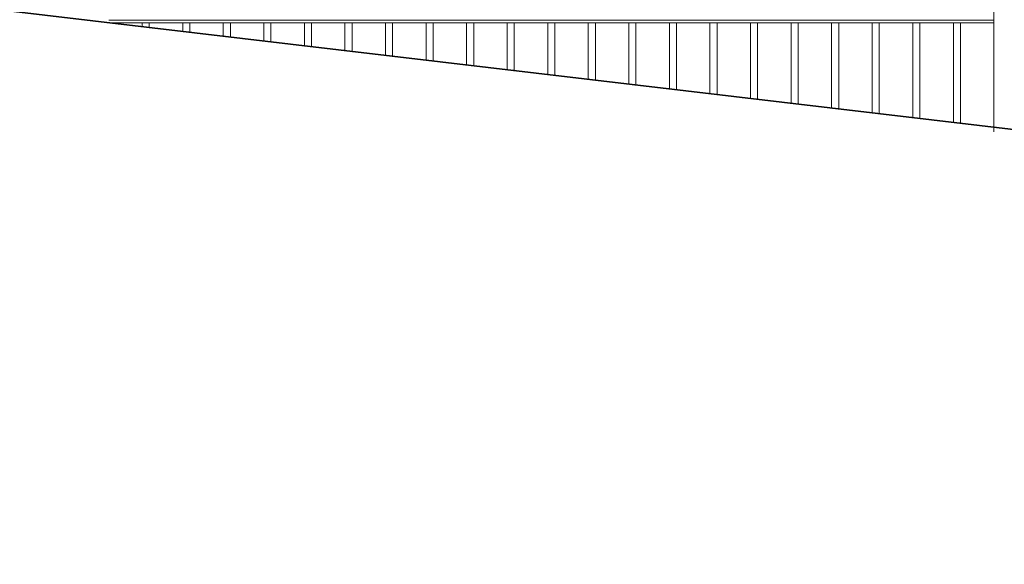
# Model space of a CAD drawing. Header units: millimetres. Extents: x 6567289036 to 6568990308, y 5976640423 to 5977332400.
# Tile 158 of 256: x 6568238415 to 6568241175, y 5976808831 to 5976810358. Entities that reach past the tile are written whole.
import ezdxf

# ---------------------------------------------------------------- set-up
doc = ezdxf.new("R2010")
doc.units = ezdxf.units.MM
doc.layers.add('01_widok', color=7, linetype='Continuous', lineweight=13)

# ---------------------------------------------------------------- blocks, each defined once
blk = doc.blocks.new('A$C6D0402AF')
at = {"layer": '01_widok'}
for p, q in [((2.57, 0.2785), (0.06, 0.2785)), ((2.57, 0.271), (0.06, 0.271)), ((0.06, 0.271), (2.57, 0.271))]:
    blk.add_line(p, q, dxfattribs=at)
blk = doc.blocks.new('A$C6613173D')
at = {"layer": '01_widok'}
for p, q in [((0.3506, 0.2704), (0.3386, 0.2704)), ((0.3506, 0.2624), (0.3386, 0.2624)), ((0.3506, 0.2704), (0.3626, 0.2704)), ((0.3506, 0.2624), (0.3626, 0.2624)), ((0.3206, 0.2384), (0.3206, 0.2334)), ((0.3506, 0.2404), (0.3226, 0.2404)), ((0.3506, 0.2314), (0.3226, 0.2314)), ((0.3506, 0.2444), (0.3243, 0.2444)), ((0.3244, 0.2404), (0.3243, 0.2444)), ((0.3506, 0.2444), (0.3769, 0.2444)), ((0.3506, 0.2404), (0.3786, 0.2404)), ((0.3506, 0.2314), (0.3786, 0.2314)), ((0.3769, 0.2404), (0.3769, 0.2444)), ((0.3806, 0.2384), (0.3806, 0.2334)), ((0.3506, 0.2164), (0.3356, 0.2164)), ((0.3356, 0.2164), (0.3386, 0.2134)), ((0.3506, 0.2134), (0.3386, 0.2134)), ((0.3386, 0.1684), (0.3386, 0.2134)), ((0.3506, 0.2164), (0.3656, 0.2164)), ((0.3506, 0.2134), (0.3626, 0.2134)), ((0.3656, 0.2164), (0.3626, 0.2134)), ((0.3626, 0.1684), (0.3626, 0.2134)), ((0.3506, 0.1684), (0.3386, 0.1684)), ((0.3506, 0.1684), (0.3626, 0.1684)), ((0.3506, 0.1434), (0.3386, 0.1434)), ((0.3386, 0.1434), (0.3386, 0.0994)), ((0.3506, 0.1434), (0.3626, 0.1434)), ((0.3626, 0.1434), (0.3626, 0.0994)), ((0.3206, 0.0994), (0.3806, 0.0994)), ((0.3206, 0.0994), (0.3206, -1.2522)), ((0.3806, 0.0994), (0.3806, -1.2522))]:
    blk.add_line(p, q, dxfattribs=at)
blk.add_lwpolyline([(0.3386, 0.0994), (0.3626, 0.0994)], dxfattribs=at)
for centre, radius, start, end in [((0.3511, 0.2938), 0.0266, 90.9691, 242.0394), ((0.3502, 0.2938), 0.0266, 297.9606, 89.0309), ((0.3398, 0.2664), 0.00417, 106.2602, 253.7398), ((0.3614, 0.2664), 0.00417, 286.2602, 73.7398), ((0.3226, 0.2384), 0.002, 90, 180), ((0.3226, 0.2334), 0.002, 180, 270), ((0.3786, 0.2384), 0.002, 0, 90), ((0.3786, 0.2334), 0.002, 270, 0), ((0.3391, 0.1559), 0.0125, 92.3383, 267.6617), ((0.3621, 0.1559), 0.0125, 272.3383, 87.6617)]:
    blk.add_arc(centre, radius, start, end, dxfattribs=at)
for points, knots in [([(0.3243, 0.2444), (0.3243, 0.2446), (0.3248, 0.2461), (0.3275, 0.2488), (0.3321, 0.2502), (0.3367, 0.2555), (0.3386, 0.2596), (0.3386, 0.2624)], [2.774362, 2.774362, 2.774362, 2.774362, 3.490427, 7.508595, 13.38101, 17.769363, 27.74801, 27.74801, 27.74801, 27.74801]), ([(0.3769, 0.2444), (0.3769, 0.2446), (0.3765, 0.2461), (0.3737, 0.2488), (0.3691, 0.2502), (0.3646, 0.2555), (0.3626, 0.2596), (0.3626, 0.2624)], [2.774362, 2.774362, 2.774362, 2.774362, 3.490427, 7.508595, 13.38101, 17.769363, 27.74801, 27.74801, 27.74801, 27.74801]), ([(0.3357, 0.2164), (0.3352, 0.2166), (0.3341, 0.2169), (0.3328, 0.2189), (0.3332, 0.223), (0.3287, 0.227), (0.3257, 0.2299), (0.3242, 0.2314)], [0, 0, 0, 0, 1.627023, 3.22043, 6.907446, 13.144432, 19.532717, 19.532717, 19.532717, 19.532717]), ([(0.3655, 0.2164), (0.366, 0.2166), (0.3671, 0.2169), (0.3684, 0.2189), (0.3681, 0.223), (0.3725, 0.227), (0.3755, 0.2299), (0.377, 0.2314)], [0, 0, 0, 0, 1.627023, 3.22043, 6.907446, 13.144432, 19.532717, 19.532717, 19.532717, 19.532717])]:
    blk.add_open_spline(points, degree=3, knots=knots, dxfattribs=at)

msp = doc.modelspace()

# ---------------------------------------------------------------- linework, layer by layer
at = {"lineweight": 35}
msp.add_line((6568230768.25329, 5976811280.674253), (6568251528.25329, 5976808830.674253), dxfattribs=at)
at = {"layer": '01_widok'}
for p, q in [((6568238758.524892, 5976810348.782618), (6568238758.524892, 5976810337.699039)), ((6568238778.296756, 5976810348.782618), (6568238778.296756, 5976810335.365655)), ((6568238872.213105, 5976810348.782618), (6568238872.213105, 5976810324.282078)), ((6568238891.984969, 5976810348.782618), (6568238891.984969, 5976810321.948693)), ((6568238985.901319, 5976810348.782618), (6568238985.901319, 5976810310.865116)), ((6568239005.673182, 5976810348.782618), (6568239005.673182, 5976810308.531731)), ((6568239099.589532, 5976810348.782618), (6568239099.589532, 5976810297.448154)), ((6568239119.361396, 5976810348.782618), (6568239119.361397, 5976810295.11477)), ((6568239213.277745, 5976810348.782618), (6568239213.277745, 5976810284.031193)), ((6568239233.049609, 5976810348.782618), (6568239233.049609, 5976810281.697808)), ((6568239326.965959, 5976810348.782618), (6568239326.965959, 5976810270.614231)), ((6568239346.737823, 5976810348.782618), (6568239346.737823, 5976810268.280847)), ((6568239440.654172, 5976810348.782618), (6568239440.654172, 5976810257.197269)), ((6568239460.426036, 5976810348.782618), (6568239460.426036, 5976810254.863885)), ((6568239554.342384, 5976810348.782618), (6568239554.342384, 5976810243.780309)), ((6568239574.114248, 5976810348.782618), (6568239574.114248, 5976810241.446924)), ((6568239668.030598, 5976810348.782618), (6568239668.030598, 5976810230.363346)), ((6568239687.802462, 5976810348.782618), (6568239687.802462, 5976810228.029962)), ((6568239781.718811, 5976810348.782618), (6568239781.718812, 5976810216.946385)), ((6568239801.490675, 5976810348.782618), (6568239801.490676, 5976810214.613)), ((6568239895.407024, 5976810348.782619), (6568239895.407024, 5976810203.529424)), ((6568239915.178888, 5976810348.782619), (6568239915.178888, 5976810201.196039)), ((6568240009.095238, 5976810348.782619), (6568240009.095238, 5976810190.112461)), ((6568240028.867102, 5976810348.782619), (6568240028.867102, 5976810187.779077)), ((6568240122.783452, 5976810348.782619), (6568240122.783452, 5976810176.6955)), ((6568240142.555316, 5976810348.782619), (6568240142.555316, 5976810174.362116)), ((6568240236.471664, 5976810348.782619), (6568240236.471664, 5976810163.278539)), ((6568240256.243528, 5976810348.782619), (6568240256.243528, 5976810160.945154)), ((6568240350.159878, 5976810348.782619), (6568240350.159877, 5976810149.861577)), ((6568240369.931742, 5976810348.782619), (6568240369.931743, 5976810147.528193)), ((6568240463.848091, 5976810348.782619), (6568240463.848091, 5976810136.444615)), ((6568240483.619955, 5976810348.782619), (6568240483.619955, 5976810134.111231)), ((6568240577.536304, 5976810348.782619), (6568240577.536304, 5976810123.027655)), ((6568240597.308168, 5976810348.782619), (6568240597.308168, 5976810120.69427)), ((6568240691.224518, 5976810348.782619), (6568240691.224519, 5976810109.610692)), ((6568240710.996382, 5976810348.782619), (6568240710.996382, 5976810107.277308)), ((6568240804.912731, 5976810348.782619), (6568240804.912731, 5976810096.193731)), ((6568240824.684595, 5976810348.782619), (6568240824.684595, 5976810093.860346)), ((6568240918.600944, 5976810348.782619), (6568240918.600944, 5976810082.77677)), ((6568240938.372808, 5976810348.782619), (6568240938.372808, 5976810080.443385)), ((6568241032.289157, 5976810348.782619), (6568241032.289156, 5976810069.359807)), ((6568241052.061021, 5976810348.782619), (6568241052.061021, 5976810067.026423))]:
    msp.add_line(p, q, dxfattribs=at)

# ---------------------------------------------------------------- block references
at = {"xscale": 988.5931585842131, "yscale": 988.5931585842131, "zscale": 988.5931585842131, "rotation": 3.128671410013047e-08}
msp.add_blockref('A$C6D0402AF', (6568238605.292953, 5976810080.914819), dxfattribs=at)
at = {"xscale": 1000, "yscale": 1000, "zscale": 1000}
msp.add_blockref('A$C6613173D', (6568240825.371787, 5976811295.360573), dxfattribs=at)

doc.saveas('drawing.dxf')
